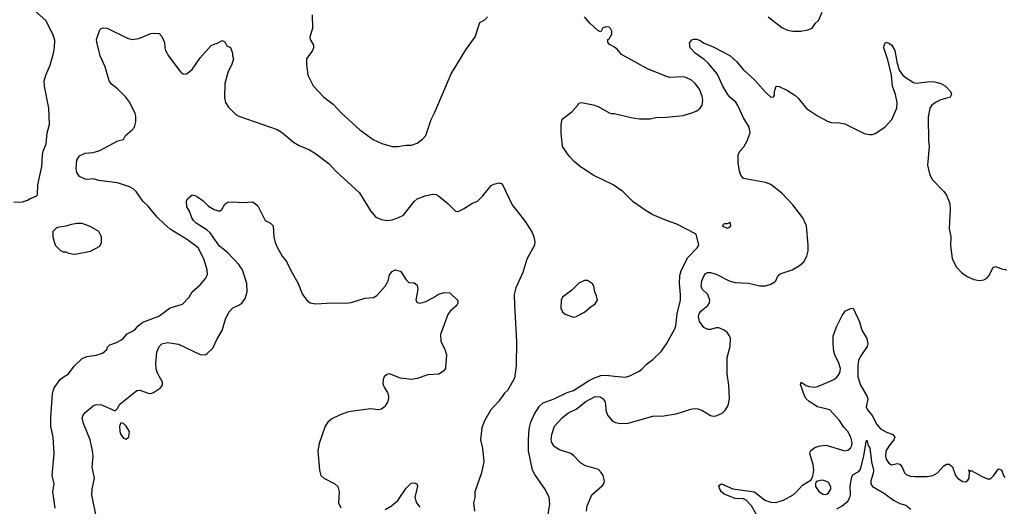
# Model space of a CAD drawing. Header units: inches. Extents: x 1603819 to 1745079, y 385938 to 533966.
# Tile 198 of 256: x 1674113 to 1681292, y 412685 to 416235. Entities that reach past the tile are written whole.
import ezdxf

# ---------------------------------------------------------------- set-up
doc = ezdxf.new("R2010")
doc.units = ezdxf.units.IN
doc.header["$MEASUREMENT"] = 0
doc.layers.add('B6471', color=7, linetype='Continuous')
doc.layers.add('B6481', color=7, linetype='Continuous')

msp = doc.modelspace()

# ---------------------------------------------------------------- linework, layer by layer
at = {"layer": 'B6471', "color": 5}
for points, elevation in [([(1674070, 414902.8), (1674133.2, 414906.8), (1674170, 414918), (1674189.3, 414930.7), (1674233.6, 414946.4), (1674242, 414958), (1674245.2, 415030), (1674275.1, 415164.9), (1674280.5, 415250), (1674285.4, 415274.6), (1674307, 415330), (1674314.5, 415410), (1674329.6, 415470), (1674325.6, 415590), (1674294.5, 415750), (1674292.3, 415790), (1674303.7, 415830), (1674336.6, 415903.4), (1674359.6, 415990), (1674367.8, 416030), (1674370, 416086), (1674355.1, 416130), (1674303.9, 416230), (1674222.1, 416302.1)], 460), ([(1679570, 416256.4), (1679670, 416178), (1679710, 416159.1), (1679750, 416150.8), (1679808.9, 416151.1), (1679860.4, 416159.6), (1679890, 416172), (1679915.3, 416210), (1679938, 416230), (1679962.7, 416290)], 440), ([(1676245.5, 416270), (1676247, 416170), (1676228.5, 416110), (1676230.4, 416090), (1676256.1, 416050), (1676255.2, 416030), (1676246.9, 416010), (1676204.2, 415950), (1676203.7, 415910), (1676213, 415830), (1676252.3, 415752.3), (1676330.8, 415670), (1676398.8, 415618.8), (1676460.7, 415550), (1676592.5, 415432.5), (1676690, 415362), (1676752.8, 415332.8), (1676830, 415310.6), (1676870, 415310.5), (1676930, 415320.7), (1676970, 415318.8), (1677010, 415334.8), (1677050, 415362.8), (1677075.1, 415390), (1677113.1, 415506.9), (1677140.1, 415559.9), (1677260.1, 415839.9), (1677366.3, 416013.7), (1677433.2, 416110), (1677466.8, 416213.2), (1677505.6, 416234.4), (1677523.2, 416256.8)], 460), ([(1677964.2, 412610), (1677977.8, 412702.2), (1677973.3, 412750), (1677946.6, 412806.6), (1677870, 412916.9), (1677852.1, 412950), (1677823.8, 413090), (1677821.6, 413170), (1677827.9, 413250), (1677840.9, 413299.1), (1677864.1, 413355.9), (1677903.6, 413416.4), (1677930, 413440.3), (1678010, 413470.2), (1678104.6, 413515.4), (1678150, 413529.4), (1678259.2, 413600.8), (1678299.1, 413620.9), (1678350, 413638.4), (1678390, 413642.6), (1678450, 413633.4), (1678530, 413628.4), (1678562, 413638), (1678628.7, 413670), (1678650, 413686.8), (1678679.5, 413720.5), (1678730, 413756), (1678790, 413814.8), (1678829.4, 413870), (1678890, 413981), (1678897.1, 414002.9), (1678906, 414090), (1678930.8, 414190), (1678931.7, 414230), (1678923.5, 414310), (1678927, 414370), (1678936.1, 414403.9), (1678982.7, 414497.3), (1679053.2, 414570), (1679064, 414590), (1679046, 414670), (1678904.1, 414744.1), (1678829.6, 414769.6), (1678730, 414811.8), (1678679.7, 414839.7), (1678586.7, 414906.7), (1678510, 414982.7), (1678439, 415030), (1678298.9, 415098.9), (1678201.1, 415161.1), (1678158.2, 415198.2), (1678119.8, 415239.7), (1678069.6, 415310), (1678061.2, 415410), (1678061.2, 415470), (1678069, 415510), (1678138.1, 415561.8), (1678180.7, 415610), (1678190, 415626.8), (1678210, 415631), (1678293.7, 415613.7), (1678330, 415601), (1678410, 415556), (1678428.4, 415551.6), (1678450.9, 415550.9), (1678570, 415521), (1678631.1, 415511.1), (1678710, 415511), (1678750, 415521), (1678830, 415522.8), (1678950, 415534.8), (1679022, 415558), (1679049.3, 415570.7), (1679075.3, 415590), (1679089.1, 415610.9), (1679092.9, 415647.1), (1679090, 415678), (1679070, 415729), (1679038, 415770), (1679010, 415794), (1678970, 415814), (1678950, 415817), (1678850, 415812.3), (1678830, 415819.5), (1678690, 415876.2), (1678500.1, 415980.1), (1678470, 416019.3), (1678450, 416035.1), (1678412.9, 416052.9), (1678402, 416070), (1678402, 416090), (1678410, 416096), (1678429.4, 416130), (1678431.1, 416150), (1678420.9, 416170), (1678410, 416179.5), (1678390, 416183.7), (1678365.5, 416174.5), (1678350, 416146), (1678330, 416154), (1678270, 416209.3), (1678230, 416256)], 440), ([(1674372.1, 412672.1), (1674355.1, 412790), (1674363.7, 412850), (1674349.4, 412910), (1674365.2, 413070), (1674358, 413190), (1674340.9, 413270), (1674340.9, 413330), (1674351.5, 413510), (1674365.1, 413550), (1674383.1, 413576.9), (1674409.4, 413610), (1674430, 413627.7), (1674469.5, 413650.5), (1674511.3, 413708.7), (1674570, 413763), (1674602.5, 413777.5), (1674670, 413787.7), (1674716.6, 413803.4), (1674748.7, 413830), (1674754.6, 413845.4), (1674770, 413862), (1674820.2, 413879.8), (1674850, 413896), (1674868.7, 413910), (1674896.4, 413943.6), (1674949.3, 413970.7), (1674978, 414002), (1675011.6, 414028.4), (1675127.5, 414072.5), (1675210, 414132.4), (1675300.7, 414159.3), (1675349.6, 414210.4), (1675370, 414250.7), (1675430, 414302), (1675471.3, 414348.7), (1675481.5, 414378.5), (1675480.7, 414410), (1675456.3, 414490), (1675415.1, 414570), (1675336.9, 414630), (1675210, 414707.8), (1675165.9, 414745.9), (1675115.3, 414795.3), (1675050, 414874.3), (1675010.8, 414910.8), (1674962.7, 414982.7), (1674941.2, 415001.2), (1674914.9, 415014.9), (1674826, 415046), (1674690, 415062.4), (1674650, 415074), (1674610, 415069.7), (1674590, 415072.3), (1674549.6, 415090), (1674530, 415119), (1674526, 415150), (1674529.7, 415210), (1674550, 415242), (1674590, 415262), (1674650, 415266.8), (1674698.7, 415281.3), (1674830, 415350.7), (1674870, 415362), (1674885.2, 415390), (1674931.4, 415428.6), (1674949.2, 415450), (1674959.5, 415490), (1674959.5, 415530), (1674954.5, 415550), (1674915.1, 415630), (1674886, 415670), (1674826, 415730), (1674783.8, 415763.8), (1674764.5, 415790), (1674737.6, 415890), (1674699.6, 415970), (1674676, 416070), (1674673.2, 416090), (1674698, 416162), (1674708.4, 416171.6), (1674724, 416176), (1674750, 416174), (1674900.2, 416100.3), (1674930, 416090.4), (1674982.8, 416097.2), (1675070, 416134), (1675090, 416137.1), (1675130, 416133.4), (1675150, 416111), (1675159.1, 416090), (1675167.9, 416067.9), (1675170.4, 416030), (1675176.4, 416010), (1675198.4, 415970), (1675290, 415846.8), (1675310, 415837.3), (1675330, 415840.7), (1675370, 415870.5), (1675430, 415955.8), (1675510, 416046.8), (1675530, 416057.3), (1675556.5, 416063.5), (1675590, 416082), (1675610, 416074), (1675624.7, 416044.7), (1675650.9, 416030.9), (1675664.7, 415990), (1675664.7, 415970), (1675671, 415950), (1675660.7, 415910), (1675630.4, 415850), (1675608.4, 415770), (1675605.8, 415665.8), (1675613, 415630), (1675635.6, 415595.6), (1675690, 415542.8), (1675710.5, 415530.5), (1675990, 415434.4), (1676030, 415408.4), (1676110, 415342), (1676150, 415317.6), (1676226.4, 415286.4), (1676270, 415257.6), (1676370, 415182.4), (1676418, 415130), (1676591.3, 414971.3), (1676670, 414840.7), (1676710, 414794), (1676750, 414776.3), (1676790, 414770.4), (1676830, 414775.8), (1676870, 414788.9), (1676910.7, 414809.3), (1676990, 414908.4), (1677010, 414927), (1677070, 414950.3), (1677122.5, 414962.5), (1677150, 414960.7), (1677166, 414950), (1677234.2, 414894.2), (1677290, 414838), (1677310, 414836), (1677350, 414854.8), (1677410, 414894.8), (1677450, 414910.8), (1677489.2, 414950), (1677550, 415024.7), (1677570, 415036), (1677610, 415046), (1677630, 415038), (1677703.9, 414883.9), (1677799.9, 414759.9), (1677850, 414682), (1677862.8, 414650), (1677870, 414614), (1677866.8, 414590), (1677810, 414488), (1677781.6, 414390), (1677730, 414279), (1677719.5, 414230), (1677720.3, 414150), (1677736.4, 413890), (1677732.7, 413710), (1677719.9, 413620.1), (1677670.4, 413530), (1677648.2, 413510), (1677606.7, 413453.3), (1677547.7, 413390), (1677502.8, 413310), (1677482, 413258), (1677473.4, 413170), (1677487.7, 413110), (1677496.4, 413010), (1677480.5, 412930), (1677432.4, 412790), (1677430.4, 412750), (1677422, 412710), (1677430.3, 412650)], 440), ([(1678246.6, 412650), (1678249.6, 412690), (1678283.7, 412770), (1678361.8, 412838.2), (1678371.3, 412850), (1678378, 412870), (1678366, 412910), (1678352.8, 412932.8), (1678332.7, 412952.7), (1678230, 412984.2), (1678202.3, 413002.3), (1678154.1, 413054.1), (1678131.6, 413070), (1678050, 413096.8), (1678010, 413121.5), (1677992.5, 413150), (1677987.7, 413170), (1677991.8, 413210), (1678012.1, 413270), (1678068.7, 413330), (1678110, 413364.5), (1678170, 413394.2), (1678239.8, 413450), (1678310, 413487.2), (1678344.6, 413484.6), (1678367, 413470), (1678379.6, 413450), (1678384.9, 413430), (1678385.9, 413385.9), (1678398, 413350), (1678432.7, 413310), (1678457, 413297), (1678490, 413289), (1678550, 413291.4), (1678730, 413343.6), (1678810, 413344.4), (1678900, 413360), (1679005.6, 413394.4), (1679030, 413398.3), (1679056.6, 413396.6), (1679087, 413387.1), (1679150, 413347.4), (1679170, 413342), (1679190, 413344.4), (1679234.3, 413365.7), (1679259.3, 413390), (1679278.7, 413421.3), (1679287.6, 413470), (1679283.1, 413570), (1679271.9, 413651.9), (1679270.9, 413750), (1679272.1, 413770), (1679293.1, 413850), (1679294.8, 413910), (1679288.2, 413930), (1679274.7, 413950), (1679250, 413971.1), (1679210, 413987.1), (1679190, 413986), (1679150, 413974.5), (1679130, 413974.5), (1679101.3, 413990), (1679070, 414034.5), (1679061.4, 414070), (1679066.4, 414090), (1679082, 414110), (1679131.1, 414150), (1679142.3, 414170), (1679146, 414190), (1679129.7, 414230), (1679088.4, 414270), (1679081, 414290), (1679086.4, 414330), (1679102.3, 414370), (1679110, 414380.3), (1679126.6, 414390), (1679150, 414391.2), (1679190, 414379.1), (1679285.5, 414330), (1679330, 414317.8), (1679426.9, 414313.1), (1679510, 414292.8), (1679550, 414293.8), (1679590, 414305), (1679618, 414322), (1679626.6, 414330), (1679642.4, 414370), (1679658.4, 414381.6), (1679744.5, 414410), (1679798.9, 414441.1), (1679830.7, 414469.3), (1679852.9, 414510), (1679861.6, 414550), (1679862.9, 414590), (1679849.9, 414730), (1679823.2, 414790), (1679750, 414884.8), (1679670, 414970.6), (1679590, 415032.8), (1679550, 415047.9), (1679390, 415076.1), (1679370, 415101.5), (1679360.3, 415130), (1679350.4, 415189.6), (1679350.5, 415249.5), (1679363.7, 415276.3), (1679392, 415308), (1679416.8, 415350), (1679437.7, 415410), (1679431.8, 415450), (1679390, 415518), (1679349.9, 415609.9), (1679333.4, 415633.4), (1679290, 415669.8), (1679275.4, 415690), (1679239.9, 415750), (1679199.2, 415839.2), (1679136, 415916), (1679104.5, 415944.5), (1679037.6, 415990), (1679001.2, 416030), (1678996.4, 416063.6), (1679013.2, 416086.8), (1679027.6, 416092.4), (1679047.6, 416092.4), (1679070, 416085.5), (1679102.5, 416062.5), (1679170, 416037.6), (1679290, 415973.1), (1679338.9, 415930), (1679390, 415868.5), (1679474, 415794), (1679550, 415706.4), (1679590, 415670.8), (1679608.9, 415671.1), (1679616, 415684), (1679617.2, 415710), (1679628.7, 415750), (1679650, 415746.8), (1679710, 415718), (1679763.8, 415683.8), (1679790, 415661.6), (1679850, 415586.4), (1679930, 415532.7), (1679996.7, 415496.7), (1680000, 415495.5)], 420), ([(1674675.8, 412590), (1674639.9, 412770), (1674640.6, 412810), (1674658, 412890), (1674641.5, 412970), (1674648.9, 413050), (1674645.3, 413090), (1674628, 413170), (1674577.4, 413290), (1674569.7, 413330.3), (1674575.6, 413350), (1674590, 413370.4), (1674650, 413419.1), (1674670, 413427.7), (1674710, 413424.9), (1674810, 413382), (1674824.7, 413395.3), (1674842.7, 413430), (1674966.6, 413530), (1674990, 413531.6), (1675050, 413510.3), (1675070, 413508.9), (1675090, 413515.3), (1675140.7, 413550), (1675153.6, 413570), (1675153.3, 413590), (1675117.4, 413657.4), (1675109, 413689), (1675105.8, 413730), (1675114.2, 413810), (1675129.8, 413850), (1675150, 413870.2), (1675190, 413880.7), (1675270, 413867.2), (1675430, 413793.4), (1675450, 413790.3), (1675470, 413793.4), (1675480, 413800), (1675521.6, 413838.4), (1675553.6, 413906.4), (1675590, 413968.2), (1675613.7, 414050), (1675638.8, 414101.2), (1675666.9, 414133.1), (1675710, 414152.2), (1675732.5, 414167.5), (1675757.7, 414202.3), (1675771.8, 414250), (1675769, 414310), (1675737.8, 414410), (1675710.9, 414450), (1675630, 414534), (1675570, 414582.6), (1675500.9, 414680.9), (1675479.8, 414699.8), (1675400.5, 414750), (1675380.7, 414770), (1675367.3, 414790), (1675353.3, 414833.3), (1675332.7, 414870), (1675329.2, 414910), (1675333.2, 414926.8), (1675370, 414958), (1675390, 414951.3), (1675410, 414942.8), (1675450, 414914), (1675490, 414874), (1675530, 414850.8), (1675570, 414838), (1675588, 414850), (1675608, 414890), (1675630, 414904.7), (1675670, 414907.3), (1675738, 414902), (1675810, 414906), (1675830, 414894.8), (1675850, 414876), (1675902.8, 414770), (1675941, 414750), (1675960.7, 414730), (1675966, 414650), (1675974.9, 414610), (1675991.7, 414570), (1676026, 414510), (1676058.7, 414470), (1676087, 414410), (1676144.6, 414310), (1676176.3, 414230), (1676210, 414187.3), (1676230, 414170.7), (1676270, 414162), (1676391.5, 414168.5), (1676490, 414166.7), (1676530, 414172.7), (1676630, 414202.4), (1676692.3, 414207.8), (1676717.3, 414222.8), (1676778.7, 414290), (1676798.9, 414330), (1676810, 414374.8), (1676830, 414399.1), (1676850, 414410.5), (1676890, 414400.7), (1676930, 414337.3), (1676950, 414317.3), (1676990, 414314.8), (1677010, 414298), (1677015.5, 414270), (1677000.7, 414190), (1677010.8, 414170.8), (1677030, 414167.7), (1677070, 414178), (1677130, 414208.4), (1677167, 414233), (1677210, 414246), (1677250, 414242), (1677307.5, 414187.5), (1677308, 414170), (1677299.3, 414150), (1677252, 414108), (1677235.3, 414084.7), (1677181.8, 413938.2), (1677183.6, 413890), (1677212.7, 413830), (1677226, 413790), (1677218.7, 413701.3), (1677216.5, 413690), (1677202.4, 413670), (1677170, 413648.5), (1677090, 413644.4), (1677010, 413618.5), (1676970, 413611), (1676890, 413618.9), (1676810, 413651.6), (1676790, 413646.6), (1676770.7, 413630), (1676764, 413610), (1676761.4, 413578.6), (1676773, 413550), (1676796, 413516), (1676802.7, 413490), (1676802, 413470), (1676794.6, 413445.4), (1676771.8, 413410), (1676750, 413394), (1676730, 413389.8), (1676670, 413396.9), (1676510, 413374.3), (1676450, 413353), (1676390, 413323), (1676360.4, 413299.6), (1676340.9, 413270), (1676296.1, 413143.9), (1676286, 413090), (1676298.5, 412950), (1676308.9, 412910), (1676330.4, 412890), (1676410.1, 412850.1), (1676431.6, 412830), (1676441.5, 412790), (1676436.9, 412710), (1676455.2, 412675.2)], 420), ([(1680000, 413394.5), (1679930, 413411.4), (1679868.9, 413450), (1679848.2, 413470), (1679835.9, 413490), (1679805.6, 413574.4), (1679810, 413590.4), (1679846.8, 413566.8), (1679870, 413558.4), (1679910, 413554.8), (1679930, 413559), (1680000, 413589.3)], 380), ([(1679499.3, 412599.3), (1679449.4, 412690), (1679410, 412729.9), (1679390, 412739.6), (1679330, 412742.7), (1679250, 412775.1), (1679229.8, 412790), (1679217.3, 412810), (1679211.5, 412830), (1679217.6, 412842.4), (1679230, 412848.5), (1679313.1, 412813.2), (1679470, 412790.9), (1679545.1, 412730), (1679590, 412714.5), (1679625.8, 412714.2), (1679657.9, 412722.1), (1679681.3, 412730), (1679752.3, 412770), (1679777, 412790), (1679819.5, 412840.5), (1679882.7, 412877.3), (1679895.9, 412904.1), (1679902, 412950), (1679897.8, 412990), (1679874, 413070), (1679879.6, 413090), (1679890, 413100.4), (1679910, 413113.4), (1679950, 413126.7), (1679990, 413132), (1680000, 413129)], 380), ([(1676777.8, 412662.2), (1676825.1, 412690), (1676870, 412727), (1676930, 412818.7), (1676966.7, 412853.3), (1676990, 412857.6), (1677008.4, 412848.4), (1677012.8, 412832.8), (1676994.9, 412750), (1677006.4, 412710), (1677030, 412679.1)], 420), ([(1680000, 412864), (1679990, 412869.7), (1679964.8, 412875.2), (1679930.4, 412869.6), (1679918.8, 412861.2), (1679914, 412850), (1679914.9, 412830), (1679942.6, 412790), (1679970, 412773.2), (1679990, 412772.1), (1680000, 412777.3)], 380)]:
    msp.add_lwpolyline(points, dxfattribs=dict(at, elevation=elevation))
for points, elevation in [([(1674570, 414749), (1674531.1, 414748.9), (1674490, 414742), (1674450, 414728.7), (1674390, 414718), (1674374, 414710), (1674354, 414690), (1674354, 414650), (1674372, 414590), (1674410, 414552), (1674430, 414542), (1674450, 414542), (1674470, 414532), (1674510, 414524.7), (1674530, 414526), (1674630, 414546), (1674697.2, 414582.8), (1674708.7, 414610), (1674709, 414650), (1674689.1, 414689.1), (1674626.3, 414726.3)], 460), ([(1679290, 414755.3), (1679270, 414746), (1679250, 414746), (1679234, 414730), (1679270, 414714), (1679290, 414722), (1679298, 414730), (1679295.3, 414750)], 440), ([(1678252.9, 414332.9), (1678230, 414332.7), (1678190, 414312.3), (1678137.7, 414262.3), (1678070.8, 414210), (1678060.7, 414190), (1678058.8, 414130), (1678070, 414104.7), (1678090, 414086.8), (1678150, 414066), (1678170, 414070.8), (1678230, 414101), (1678270, 414134.8), (1678310, 414161), (1678326, 414190), (1678319.5, 414219.5), (1678306, 414250), (1678299, 414290), (1678290, 414308)], 460), ([(1674850, 413295.3), (1674840.7, 413270), (1674843, 413230), (1674850.7, 413210), (1674870, 413182.8), (1674890, 413174.8), (1674910, 413192), (1674913.3, 413230), (1674890, 413269.2), (1674870, 413289.2)], 420)]:
    msp.add_lwpolyline(points, close=True, dxfattribs=dict(at, elevation=elevation))
at = {"layer": 'B6481', "color": 5}
for points, elevation in [([(1680000, 415495.5), (1680030, 415484), (1680090, 415482.8), (1680130, 415476.3), (1680270, 415404.9), (1680310, 415396.4), (1680330, 415397.1), (1680350, 415405.5), (1680420.7, 415450), (1680472.4, 415507.6), (1680507.1, 415590), (1680511.1, 415630), (1680498.5, 415690), (1680477.7, 415750), (1680469.7, 415830), (1680442, 415942), (1680413.2, 416030), (1680415.3, 416050), (1680429, 416071), (1680450, 416064.7), (1680470, 416051), (1680492.4, 416010), (1680507.4, 415927.4), (1680525.9, 415865.9), (1680550, 415833), (1680570, 415814.9), (1680630, 415775.8), (1680650, 415771.8), (1680750, 415784.6), (1680782.6, 415782.6), (1680830, 415770.3), (1680863, 415750), (1680899.1, 415710), (1680906.8, 415690), (1680896, 415670), (1680830, 415649.5), (1680791, 415630), (1680760.7, 415610), (1680748, 415590), (1680737.3, 415522.7), (1680739.3, 415350), (1680743.8, 415310), (1680732.5, 415172.5), (1680745.5, 415110), (1680764.9, 415070), (1680850, 414980.7), (1680870, 414954), (1680895.1, 414895.1), (1680897.1, 414850), (1680890.5, 414710.5), (1680901.6, 414650), (1680900.5, 414590), (1680912.7, 414490), (1680942.4, 414430), (1680979.3, 414390), (1681021.1, 414361.1), (1681070, 414339.7), (1681110, 414332.1), (1681142.8, 414337.2), (1681165.1, 414350), (1681180.3, 414370), (1681210, 414430.4), (1681230, 414435.5), (1681270, 414418), (1681310, 414410.5)], 420), ([(1680000, 413589.3), (1680049.3, 413610.7), (1680070, 413626.4), (1680087.4, 413650), (1680095.2, 413670), (1680096.4, 413690), (1680085.8, 413730), (1680056.9, 413790), (1680050, 413814.5), (1680043.2, 413870), (1680044.4, 413930), (1680070, 413998.4), (1680110, 414076.4), (1680134.5, 414110), (1680170, 414128.2), (1680190.7, 414130), (1680234.9, 414030), (1680253.4, 413970), (1680290.2, 413909.7), (1680296.9, 413870), (1680292.2, 413850), (1680249.5, 413790.5), (1680229.6, 413750.4), (1680223.3, 413710), (1680223.7, 413630), (1680242.9, 413570), (1680290.2, 413490), (1680297.6, 413470), (1680285.6, 413410), (1680294.2, 413390), (1680328.6, 413348.6), (1680362.8, 413282.8), (1680390, 413250.3), (1680428.2, 413228.2), (1680479.3, 413210), (1680493, 413190), (1680485.5, 413170), (1680450, 413124.7), (1680428.2, 413088.2), (1680425.4, 413050), (1680431.4, 413030), (1680450, 412999.5), (1680470, 412987.4), (1680510, 412996.5), (1680530, 412991.7), (1680546.9, 412970), (1680564.7, 412930), (1680576.6, 412916.6), (1680604.8, 412904.8), (1680642.1, 412902.1), (1680730, 412903.5), (1680770, 412909.3), (1680804.2, 412930), (1680850, 412979.6), (1680870, 412992.4), (1680890, 412992.6), (1680913.4, 412973.4), (1680935.2, 412910), (1680949.2, 412890), (1680990, 412866.8), (1681010, 412864.7), (1681025.2, 412874.8), (1681035.8, 412890), (1681037.2, 412937.2), (1681030, 412950.8), (1681042.8, 412942.8), (1681050, 412945.5), (1681130, 412901.7), (1681170, 412886.4), (1681190, 412886), (1681212.6, 412907.4), (1681250, 412958.8), (1681270, 412951), (1681284.9, 412910), (1681296.1, 412896.1)], 380), ([(1680000, 413129), (1680130, 413090.3), (1680150, 413093.7), (1680170, 413108.5), (1680180.3, 413130), (1680183.5, 413150), (1680173.3, 413190), (1680150, 413229.8), (1680122.3, 413262.3), (1680090, 413311.9), (1680018.7, 413390), (1680000, 413394.5)], 380), ([(1680070, 412666.6), (1680110, 412688.3), (1680150, 412723.1), (1680166.4, 412750), (1680171.1, 412768.9), (1680168.2, 412831.8), (1680180.6, 412899.4), (1680190, 412916.3), (1680230, 412939.2), (1680244.2, 412955.8), (1680267.5, 413050), (1680284.2, 413155.8), (1680290, 413166.8), (1680299.5, 413130), (1680310.1, 413110.1), (1680323.8, 413010), (1680337.1, 412950), (1680336.1, 412923.9), (1680319.2, 412870), (1680318.4, 412850), (1680330.2, 412830), (1680418.9, 412778.9), (1680484.4, 412730), (1680530, 412706.3), (1680572.7, 412692.8), (1680610, 412664.9)], 360), ([(1680000, 412777.3), (1680010, 412782.6), (1680026, 412810), (1680026.4, 412826.4), (1680010, 412858.3), (1680000, 412864)], 380)]:
    msp.add_lwpolyline(points, dxfattribs=dict(at, elevation=elevation))

doc.saveas('drawing.dxf')
